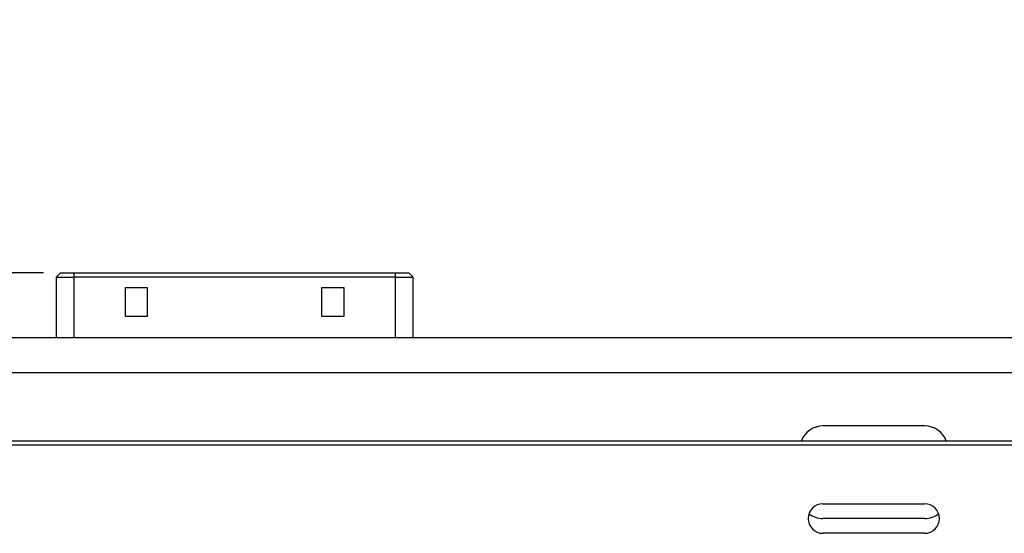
# Model space of a CAD drawing. Header units: inches. Extents: x 0 to 34, y 0 to 22.
# Tile 53 of 106: x 4.8 to 6.8, y 18 to 19. Entities that reach past the tile are written whole.
import ezdxf

# ---------------------------------------------------------------- set-up
doc = ezdxf.new("R2010")
doc.units = ezdxf.units.IN
doc.header["$LTSCALE"] = 1.87
doc.header["$MEASUREMENT"] = 0
doc.layers.get('0').update_dxf_attribs({"linetype": 'CONTINUOUS'})
doc.layers.add('DIMENSIONS', color=7, linetype='CONTINUOUS')
doc.styles.get("Standard").update_dxf_attribs({"font": 'txt', "width": 0.8})
doc.dimstyles.new('DIMSTYLE_2', dxfattribs={"dimtxt": 0.125, "dimasz": 0.18, "dimexe": 0.125, "dimexo": 0.0625, "dimgap": 0.0625, "dimtad": 0, "dimtih": 1, "dimtoh": 1, "dimlfac": 1.333333, "dimzin": 4, "dimdsep": 46, "dimtxsty": 'STANDARD', "dimblk": '_FILLED', "dimblk1": '_FILLED', "dimblk2": '_FILLED', "dimcen": 0.09, "dimadec": 0, "dimazin": 0, "dimtfac": 1, "dimtofl": 0, "dimtmove": 0, "dimatfit": 3, "dimldrblk": '_FILLED', "dimfxl": 1, "dimtolj": 1, "dimtzin": 4, "dimarcsym": 0})

# ---------------------------------------------------------------- blocks, each defined once
blk = doc.blocks.new('_FILLED')
at = {"color": 0, "linetype": 'BYBLOCK'}
blk.add_solid([(0, 0), (-1, 0.174), (-1, -0.174)], dxfattribs=at)
blk = doc.blocks.new('*D36')
at = {"layer": 'DIMENSIONS', "color": 2, "linetype": 'CONTINUOUS'}
for p, q in [((2.7681, 18.9685), (2.5695, 18.9685)), ((2.7681, 18.5269), (2.7681, 18.9685)), ((4.8035, 18.5269), (2.6431, 18.5269)), ((3.2759, 18.3952), (2.6431, 18.3952)), ((2.7681, 18.3952), (2.7681, 18.0352))]:
    blk.add_line(p, q, dxfattribs=at)
at = {"layer": 'DIMENSIONS', "color": 2, "linetype": 'CONTINUOUS', "xscale": 0.18, "yscale": 0.18, "zscale": 0.18}
for p, rotation in [((2.7681, 18.5269), 270), ((2.7681, 18.3952), 90)]:
    blk.add_blockref('_FILLED', p, dxfattribs=dict(at, rotation=rotation))
at = {"layer": 'DIMENSIONS', "color": 2, "linetype": 'CONTINUOUS', "insert": (2.507, 19.031), "char_height": 0.125, "width": 0.925, "attachment_point": 3, "line_spacing_factor": 0.9}
blk.add_mtext('.18{\\Ftxt.shx;\\W1.000000;\\H0.125000; }[4.5]', dxfattribs=at)

msp = doc.modelspace()

# ---------------------------------------------------------------- linework, layer by layer
at = {"color": 7, "linetype": 'CONTINUOUS'}
for p, q in [((4.838, 18.5269), (4.8291, 18.518)), ((4.8291, 18.518), (4.8291, 18.3956)), ((4.8291, 18.518), (4.866, 18.518)), ((4.838, 18.5269), (5.5449, 18.5269)), ((5.5168, 18.518), (4.866, 18.518)), ((5.5168, 18.518), (5.5537, 18.518)), ((5.5537, 18.518), (5.5449, 18.5269)), ((5.5537, 18.3956), (5.5537, 18.518)), ((4.97, 18.4383), (4.97, 18.4974)), ((4.97, 18.4974), (5.0143, 18.4974)), ((5.0143, 18.4974), (5.0143, 18.4383)), ((5.3686, 18.4383), (5.3686, 18.4974)), ((5.3686, 18.4974), (5.4129, 18.4974)), ((5.4129, 18.4974), (5.4129, 18.4383)), ((5.0143, 18.4383), (4.97, 18.4383)), ((5.4129, 18.4383), (5.3686, 18.4383)), ((3.5184, 18.3956), (9.4578, 18.3956)), ((4.7856, 18.396), (4.8306, 18.396)), ((5.0373, 18.396), (5.0786, 18.396)), ((5.0906, 18.396), (5.1326, 18.396)), ((5.1596, 18.396), (5.1776, 18.396)), ((5.1836, 18.396), (5.2016, 18.396)), ((5.2136, 18.396), (5.2218, 18.396)), ((5.2353, 18.396), (5.2548, 18.396)), ((5.2683, 18.396), (5.2893, 18.396)), ((5.3021, 18.396), (5.3456, 18.396)), ((5.5522, 18.396), (5.5972, 18.396)), ((9.6377, 18.3952), (3.3384, 18.3952)), ((6.5912, 18.2162), (6.3849, 18.2162)), ((3.371, 18.1862), (9.6051, 18.1862)), ((9.6006, 18.1771), (3.3755, 18.1771)), ((6.3849, 18.0583), (6.5912, 18.0583)), ((6.5912, 18.0283), (6.3849, 18.0283)), ((6.5912, 17.9983), (6.3849, 17.9983))]:
    msp.add_line(p, q, dxfattribs=at)
at = {"color": 9, "linetype": 'CONTINUOUS'}
for p, q in [((4.866, 18.3956), (4.866, 18.5269)), ((5.5168, 18.5269), (5.5168, 18.3956)), ((3.2681, 18.3249), (9.708, 18.3249))]:
    msp.add_line(p, q, dxfattribs=at)
at = {"color": 7, "linetype": 'CONTINUOUS'}
for centre, radius, start, end in [((6.3849, 18.1693), 0.0469, 90, 158.8998), ((6.5912, 18.1693), 0.0469, 21.1002, 90), ((6.3849, 18.0283), 0.03, 90, 270), ((6.5912, 18.0283), 0.03, 270, 90), ((6.3849, 18.0752), 0.0469, 232.6742, 270), ((6.5912, 18.0752), 0.0469, 270, 307.3258)]:
    msp.add_arc(centre, radius, start, end, dxfattribs=at)

# ---------------------------------------------------------------- dimensions: what is measured, and where the dimension line sits
at = {"layer": 'DIMENSIONS', "color": 2, "linetype": 'CONTINUOUS'}
dim = msp.add_linear_dim(base=(2.7681, 18.5269), p1=(3.3384, 18.3952), p2=(4.866, 18.5269), angle=90, dimstyle='DIMSTYLE_2', dxfattribs=at)
dim.commit()
dim.dimension.update_dxf_attribs({"geometry": '*D36', "text_midpoint": (2.0445, 18.9685), "dimtype": 160})

doc.saveas('drawing.dxf')
